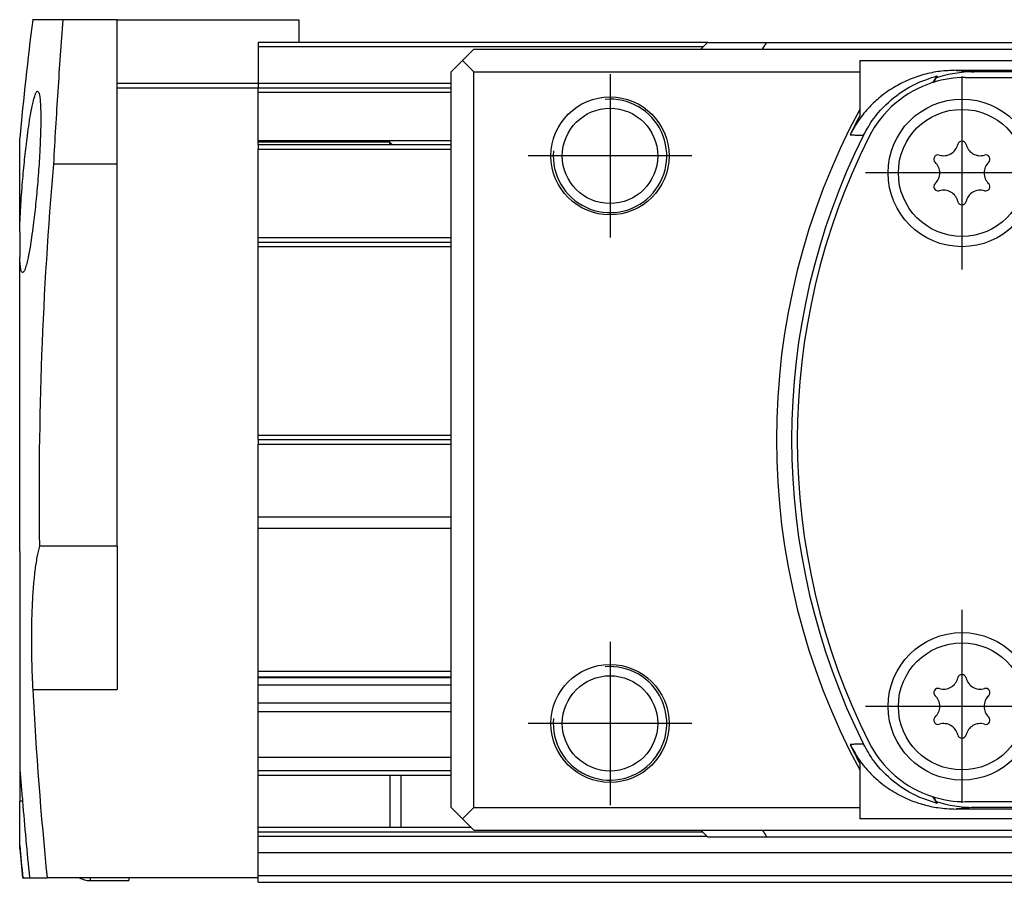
# Model space of a CAD drawing. Header units: millimetres. Extents: x -285 to 1970, y -280 to 203.
# Tile 16 of 33: x 446 to 489, y 83 to 121. Entities that reach past the tile are written whole.
import ezdxf

# ---------------------------------------------------------------- set-up
doc = ezdxf.new("R2010")
doc.units = ezdxf.units.MM
doc.linetypes.add('DOT_CENTER', pattern=[14, 12, -1, 0, -1])
doc.layers.add('1', color=7, linetype='Continuous')

# ---------------------------------------------------------------- blocks, each defined once
blk = doc.blocks.new('REGLA__10', base_point=(445.6, 83.406))
at = {"color": 7, "linetype": 'Continuous'}
for p, q in [((447.504, 121.406), (446.171, 121.406)), ((449.9, 121.406), (447.504, 121.406)), ((449.9, 121.406), (457.9, 121.406)), ((449.9, 118.606), (449.9, 121.406)), ((457.9, 121.406), (457.9, 120.406)), ((457.9, 120.406), (456.1, 120.406)), ((456.1, 120.406), (456.1, 120.206)), ((456.1, 120.206), (456.1, 118.606)), ((475.9, 120.406), (457.9, 120.406)), ((475.9, 120.406), (478.508, 120.406)), ((478.508, 120.406), (486.15, 120.406)), ((486.15, 120.406), (493.049, 120.406)), ((449.9, 118.406), (449.9, 118.606)), ((449.9, 115.044), (449.9, 118.406)), ((449.9, 118.406), (456.1, 118.406)), ((456.1, 118.606), (456.1, 118.406)), ((456.1, 118.406), (464.6, 118.406)), ((456.1, 118.206), (456.1, 118.406)), ((456.1, 116.085), (456.1, 118.206)), ((445.6, 112.068), (445.6, 116.182)), ((456.1, 116.006), (456.1, 116.085)), ((456.1, 115.907), (456.1, 116.006)), ((456.1, 115.907), (456.1, 115.707)), ((456.1, 115.907), (464.6, 115.907)), ((456.1, 111.808), (456.1, 115.707)), ((449.9, 115.044), (447.087, 115.044)), ((449.9, 98.217), (449.9, 115.044)), ((445.6, 112.068), (445.6, 110.947)), ((456.1, 111.608), (456.1, 111.808)), ((456.1, 111.408), (456.1, 111.608)), ((456.1, 111.608), (464.6, 111.608)), ((456.1, 103.108), (456.1, 111.408)), ((445.6, 103.083), (445.6, 110.947)), ((456.1, 102.908), (456.1, 103.108)), ((456.1, 102.908), (456.1, 102.708)), ((456.1, 102.908), (464.6, 102.908)), ((456.1, 99.486), (456.1, 102.708)), ((456.1, 98.986), (456.1, 99.486)), ((464.6, 98.986), (456.1, 98.986)), ((456.1, 92.686), (456.1, 98.986)), ((449.9, 98.217), (446.47, 98.217)), ((449.9, 98.217), (449.9, 91.893)), ((445.6, 97.983), (445.6, 88.396)), ((464.6, 92.686), (456.1, 92.686)), ((456.1, 92.465), (456.1, 92.686)), ((456.1, 92.465), (464.6, 92.465)), ((456.1, 92.428), (456.1, 92.465)), ((456.1, 92.428), (464.6, 92.428)), ((456.1, 92.092), (456.1, 92.428)), ((464.6, 92.092), (456.1, 92.092)), ((456.1, 91.304), (456.1, 92.092)), ((456.1, 90.914), (456.1, 91.304)), ((464.6, 91.304), (456.1, 91.304)), ((464.6, 90.914), (456.1, 90.914)), ((456.1, 88.909), (456.1, 90.914)), ((464.6, 88.909), (456.1, 88.909)), ((456.1, 88.333), (456.1, 88.909)), ((445.6, 88.396), (445.6, 86.983)), ((456.1, 88.133), (456.1, 88.333)), ((456.1, 85.833), (456.1, 88.133)), ((456.1, 88.133), (461.9, 88.133)), ((461.9, 88.133), (464.6, 88.133)), ((445.6, 85.03), (445.6, 86.983)), ((456.1, 85.633), (456.1, 85.833)), ((456.1, 85.833), (461.9, 85.833)), ((456.1, 85.423), (456.1, 85.633)), ((461.9, 85.833), (465.473, 85.833)), ((445.6, 84.883), (445.6, 85.03)), ((456.1, 84.706), (456.1, 85.423)), ((475.883, 85.423), (456.1, 85.423)), ((456.1, 83.706), (456.1, 84.706)), ((1896.1, 84.706), (456.1, 84.706)), ((456.1, 83.606), (456.1, 83.706)), ((456.1, 83.706), (1896.1, 83.706)), ((445.724, 83.606), (445.738, 83.606)), ((445.738, 83.606), (446.032, 83.606)), ((446.032, 83.606), (446.81, 83.606)), ((450.4, 83.606), (446.81, 83.606)), ((448.7, 83.483), (450.4, 83.483)), ((456.1, 83.606), (450.4, 83.606)), ((456.1, 83.406), (456.1, 83.606)), ((456.1, 83.406), (1896.1, 83.406))]:
    blk.add_line(p, q, dxfattribs=at)
at = {"color": 3, "linetype": 'Continuous'}
for p, q in [((475.7, 120.206), (456.1, 120.206)), ((449.9, 118.606), (456.1, 118.606)), ((456.1, 118.606), (464.6, 118.606)), ((456.1, 118.206), (464.6, 118.206)), ((456.1, 116.085), (464.6, 116.085)), ((456.1, 115.707), (464.6, 115.707)), ((456.1, 111.808), (464.6, 111.808)), ((456.1, 111.408), (464.6, 111.408)), ((456.1, 103.108), (464.6, 103.108)), ((456.1, 102.708), (464.6, 102.708)), ((464.6, 99.486), (456.1, 99.486)), ((446.173, 91.893), (449.9, 91.893)), ((456.1, 88.333), (464.6, 88.333)), ((445.724, 86.983), (445.6, 86.983)), ((456.1, 85.633), (475.673, 85.633))]:
    blk.add_line(p, q, dxfattribs=at)
at = {"color": 7, "linetype": 'Continuous'}
for centre, radius, start, end in [((612.87, 100.533), 168, 172.86276, 174.65504), ((612.87, 100.533), 166.416, 174.9974, 180.79725), ((612.87, 100.533), 166.92, 182.96706, 185.82009), ((612.87, 100.533), 167.694, 184.63446, 185.79316), ((612.87, 100.533), 167.986, 185.29516, 185.78303), ((612.87, 100.533), 168, 185.34496, 185.78256), ((448.7, 84.483), 1, 241.3046, 270)]:
    blk.add_arc(centre, radius, start, end, dxfattribs=at)
for points, knots in [([(447.504, 121.406), (447.464, 120.883), (447.384, 119.832), (447.277, 118.248), (447.176, 116.65), (447.117, 115.581), (447.087, 115.044)], [0, 0, 0, 0, 1.573379, 3.162612, 4.762655, 6.375496, 6.375496, 6.375496, 6.375496]), ([(445.6, 112.068), (445.604, 112.199), (445.612, 112.45), (445.628, 112.802), (445.65, 113.213), (445.681, 113.698), (445.736, 114.407), (445.812, 115.231), (445.904, 116.044), (445.992, 116.693), (446.068, 117.172), (446.136, 117.545), (446.196, 117.808), (446.238, 117.972), (446.282, 118.1), (446.312, 118.208), (446.37, 118.248), (446.389, 118.261)], [0, 0, 0, 0, 0.394445, 0.753165, 1.057511, 1.627833, 2.210754, 3.190073, 4.111685, 4.666496, 5.154681, 5.566657, 5.800469, 5.965069, 6.073454, 6.212516, 6.279723, 6.279723, 6.279723, 6.279723]), ([(446.389, 118.261), (446.408, 118.244), (446.458, 118.198), (446.477, 118.04), (446.508, 117.835), (446.522, 117.526), (446.531, 117.144), (446.526, 116.666), (446.513, 116.231), (446.496, 115.816), (446.474, 115.403), (446.44, 114.864), (446.385, 114.141), (446.307, 113.294), (446.214, 112.481), (446.129, 111.853), (446.063, 111.432), (446.011, 111.136), (445.963, 110.896), (445.915, 110.671), (445.852, 110.472), (445.807, 110.321), (445.751, 110.278), (445.73, 110.261)], [0, 0, 0, 0, 0.075522, 0.199481, 0.450489, 0.712699, 1.118765, 1.59959, 2.145955, 2.425405, 2.844008, 3.388126, 4.044199, 5.020426, 5.939409, 6.499059, 6.921917, 7.218226, 7.398074, 7.657369, 7.906456, 8.033215, 8.112646, 8.112646, 8.112646, 8.112646]), ([(461.9, 115.907), (461.9, 115.924), (461.9, 115.952), (461.9, 115.985), (461.9, 116), (461.9, 116.006)], [0, 0, 0, 0, 0.05175453, 0.0826071, 0.09845158, 0.09845158, 0.09845158, 0.09845158]), ([(462.005, 115.907), (462.002, 115.91), (461.996, 115.916), (461.983, 115.928), (461.966, 115.943), (461.945, 115.963), (461.923, 115.984), (461.907, 115.998), (461.9, 116.006)], [0, 0, 0, 0, 0.0122807, 0.025714, 0.0526396, 0.0814612, 0.1122812, 0.1443252, 0.1443252, 0.1443252, 0.1443252]), ([(445.73, 110.261), (445.711, 110.278), (445.661, 110.324), (445.642, 110.481), (445.611, 110.687), (445.604, 110.859), (445.6, 110.947)], [0, 0, 0, 0, 0.0752186, 0.1991429, 0.4498335, 0.7121371, 0.7121371, 0.7121371, 0.7121371]), ([(445.6, 100.533), (445.6, 100.728), (445.6, 101.053), (445.6, 101.501), (445.6, 101.907), (445.6, 102.305), (445.6, 102.642), (445.6, 102.859), (445.6, 102.985), (445.6, 103.05), (445.6, 103.083)], [0, 0, 0, 0, 0.585146, 0.975844, 1.343262, 1.803123, 2.170714, 2.355894, 2.452947, 2.55, 2.55, 2.55, 2.55]), ([(445.6, 97.983), (445.6, 98.015), (445.6, 98.08), (445.6, 98.223), (445.6, 98.439), (445.6, 98.753), (445.6, 99.134), (445.6, 99.54), (445.6, 100.012), (445.6, 100.337), (445.6, 100.533)], [0, 0, 0, 0, 0.097053, 0.194106, 0.429818, 0.746877, 1.133338, 1.574156, 1.96485, 2.55, 2.55, 2.55, 2.55]), ([(446.47, 98.217), (446.431, 98.056), (446.345, 97.699), (446.261, 97.101), (446.191, 96.402), (446.141, 95.575), (446.115, 94.712), (446.112, 93.75), (446.13, 92.829), (446.16, 92.18), (446.173, 91.893)], [0, 0, 0, 0, 0.495806, 1.101727, 1.8091, 2.60405, 3.586101, 4.39994, 5.487747, 6.35017, 6.35017, 6.35017, 6.35017]), ([(445.6, 88.396), (445.61, 88.291), (445.632, 88.059), (445.663, 87.708), (445.694, 87.343), (445.714, 87.103), (445.724, 86.983)], [0, 0, 0, 0, 0.316834, 0.697565, 1.056401, 1.418088, 1.418088, 1.418088, 1.418088]), ([(461.9, 88.133), (461.9, 88.033), (461.9, 87.851), (461.9, 87.569), (461.9, 87.286), (461.9, 86.997), (461.9, 86.694), (461.9, 86.411), (461.9, 86.116), (461.9, 85.933), (461.9, 85.833)], [0, 0, 0, 0, 0.30037, 0.54693, 0.844897, 1.15, 1.413877, 1.75307, 1.99963, 2.3, 2.3, 2.3, 2.3]), ([(462.4, 85.833), (462.4, 85.917), (462.4, 86.065), (462.4, 86.354), (462.4, 86.654), (462.4, 87.037), (462.4, 87.367), (462.4, 87.691), (462.4, 87.926), (462.4, 88.074), (462.4, 88.133)], [0, 0, 0, 0, 0.2512, 0.444061, 0.867079, 1.15, 1.595624, 1.855939, 2.122575, 2.3, 2.3, 2.3, 2.3]), ([(450.4, 83.606), (450.4, 83.588), (450.4, 83.558), (450.4, 83.521), (450.4, 83.498), (450.4, 83.488), (450.4, 83.483)], [0, 0, 0, 0, 0.053552, 0.0919753, 0.1087926, 0.1228149, 0.1228149, 0.1228149, 0.1228149])]:
    blk.add_open_spline(points, degree=3, knots=knots, dxfattribs=at)
blk.add_open_spline([(461.9, 116.006), (461.416, 116.006), (460.45, 116.006), (459, 116.006), (457.55, 116.006), (456.583, 116.006), (456.1, 116.006)], degree=3, dxfattribs=at)
at = {"color": 3, "linetype": 'Continuous'}
blk.add_open_spline([(448.7, 83.606), (448.7, 83.579), (448.7, 83.538), (448.7, 83.497), (448.7, 83.483)], degree=3, knots=[0, 0, 0, 0, 0.0822214, 0.1228149, 0.1228149, 0.1228149, 0.1228149], dxfattribs=at)
blk = doc.blocks.new('CABEZA__11', base_point=(464.6, 85.406))
at = {"color": 7, "linetype": 'Continuous'}
for p, q in [((475.9, 120.406), (475.6, 120.106)), ((475.9, 120.406), (478.508, 120.406)), ((478.508, 120.406), (486.15, 120.406)), ((486.15, 120.406), (493.049, 120.406)), ((493.049, 120.406), (498.8, 120.406)), ((498.8, 120.406), (499.1, 120.106)), ((520.1, 120.106), (520.4, 120.406)), ((526.151, 120.406), (520.4, 120.406)), ((533.05, 120.406), (526.151, 120.406)), ((540.692, 120.406), (533.05, 120.406)), ((543.3, 120.406), (540.692, 120.406)), ((543.3, 120.406), (543.6, 120.106)), ((465.1, 119.606), (465.6, 120.106)), ((465.6, 120.106), (475.6, 120.106)), ((475.6, 120.106), (478.309, 120.106)), ((478.309, 120.106), (499.1, 120.106)), ((499.1, 120.106), (520.1, 120.106)), ((520.1, 120.106), (540.891, 120.106)), ((540.891, 120.106), (543.6, 120.106)), ((543.6, 120.106), (553.6, 120.106)), ((553.6, 120.106), (554.1, 119.606)), ((465.1, 119.606), (464.6, 119.106)), ((465.1, 119.606), (465.6, 119.106)), ((482.6, 119.606), (536.6, 119.606)), ((482.6, 119.606), (482.6, 119.106)), ((536.6, 119.606), (536.6, 119.106)), ((554.1, 119.606), (553.6, 119.106)), ((554.6, 119.106), (554.1, 119.606)), ((464.6, 86.706), (464.6, 119.106)), ((465.6, 86.706), (465.6, 119.106)), ((465.6, 119.106), (482.6, 119.106)), ((482.6, 119.106), (482.6, 117.454)), ((486.844, 119.177), (532.356, 119.177)), ((487.249, 118.856), (531.951, 118.856)), ((531.582, 119.106), (487.619, 119.106)), ((536.6, 119.106), (553.6, 119.106)), ((536.6, 119.106), (536.6, 117.454)), ((553.6, 86.706), (553.6, 119.106)), ((554.6, 86.706), (554.6, 119.106)), ((482.6, 117.454), (482.6, 117.169)), ((536.6, 117.169), (536.6, 117.454)), ((482.6, 88.643), (482.6, 88.358)), ((536.6, 88.358), (536.6, 88.643)), ((482.6, 88.358), (482.6, 86.706)), ((536.6, 88.358), (536.6, 86.706)), ((531.951, 86.956), (487.249, 86.956)), ((464.6, 86.706), (465.1, 86.206)), ((465.6, 86.706), (465.1, 86.206)), ((465.6, 86.706), (482.6, 86.706)), ((482.6, 86.706), (482.6, 86.206)), ((532.356, 86.635), (486.844, 86.635)), ((531.582, 86.706), (487.619, 86.706)), ((553.6, 86.706), (536.6, 86.706)), ((536.6, 86.706), (536.6, 86.206)), ((553.6, 86.706), (554.1, 86.206)), ((554.1, 86.206), (554.6, 86.706)), ((465.6, 85.706), (465.1, 86.206)), ((536.6, 86.206), (482.6, 86.206)), ((553.6, 85.706), (554.1, 86.206)), ((465.6, 85.706), (475.6, 85.706)), ((475.9, 85.406), (475.6, 85.706)), ((475.6, 85.706), (478.309, 85.706)), ((478.309, 85.706), (499.1, 85.706)), ((498.8, 85.406), (499.1, 85.706)), ((499.1, 85.706), (520.1, 85.706)), ((520.1, 85.706), (540.891, 85.706)), ((520.1, 85.706), (520.4, 85.406)), ((540.891, 85.706), (543.6, 85.706)), ((543.3, 85.406), (543.6, 85.706)), ((543.6, 85.706), (553.6, 85.706)), ((475.9, 85.406), (478.508, 85.406)), ((478.508, 85.406), (498.8, 85.406)), ((540.692, 85.406), (520.4, 85.406)), ((543.3, 85.406), (540.692, 85.406))]:
    blk.add_line(p, q, dxfattribs=at)
for centre, radius in [((471.6, 115.406), 2.6), ((547.6, 115.406), 2.6), ((487.1, 114.656), 3.25), ((532.1, 114.656), 3.25), ((471.6, 115.406), 2.1), ((487.1, 114.656), 2.8), ((532.1, 114.656), 2.8), ((547.6, 115.406), 2.1), ((487.1, 91.156), 3.25), ((532.1, 91.156), 3.25), ((487.1, 91.156), 2.8), ((532.1, 91.156), 2.8), ((471.6, 90.406), 2.6), ((547.6, 90.406), 2.6), ((471.6, 90.406), 2.1), ((547.6, 90.406), 2.1)]:
    blk.add_circle(centre, radius, dxfattribs=at)
for centre, radius, start, end in [((509.6, 102.906), 28.518, 145.7925, 146.5328), ((487.249, 114.106), 4.75, 90, 107.2861), ((509.6, 102.906), 28.5, 145.9834, 146.4874), ((487.616, 113.735), 5.371, 89.973, 107.7651), ((531.584, 113.735), 5.371, 72.2349, 90.027), ((531.951, 114.106), 4.75, 72.7139, 90), ((509.6, 102.906), 28.518, 33.4672, 34.2075), ((509.6, 102.906), 28.5, 33.5126, 34.0166), ((487.249, 114.106), 4.75, 107.6371, 153.3846), ((487.249, 114.106), 4.75, 107.2861, 107.6371), ((531.951, 114.106), 4.75, 72.3629, 72.7139), ((531.951, 114.106), 4.75, 26.6154, 72.3629), ((509.6, 102.906), 30.67, 151.6837, 208.3163), ((509.6, 102.906), 30.536, 152.1539, 153.9157), ((509.6, 102.906), 30.67, 331.6837, 28.3163), ((509.6, 102.906), 30.536, 26.0843, 27.8461), ((509.6, 102.906), 30, 153.4503, 206.5497), ((509.6, 102.906), 29.75, 153.3846, 206.6154), ((509.6, 102.906), 29.75, 333.3846, 26.6154), ((509.6, 102.906), 30, 333.4503, 26.5497), ((486.292, 116.056), 0.642, 253.0643, 346.9357), ((487.1, 115.868), 0.188, 13.0643, 166.9357), ((487.908, 116.056), 0.642, 193.0643, 286.9357), ((531.292, 116.056), 0.642, 253.0643, 346.9357), ((532.1, 115.868), 0.188, 13.0643, 166.9357), ((532.908, 116.056), 0.642, 193.0643, 286.9357), ((486.05, 115.262), 0.188, 73.0643, 226.9357), ((488.15, 115.262), 0.188, 313.0643, 106.9357), ((531.05, 115.262), 0.188, 73.0643, 226.9357), ((533.15, 115.262), 0.188, 313.0643, 106.9357), ((485.483, 114.656), 0.642, 313.0643, 46.9357), ((488.717, 114.656), 0.642, 133.0643, 226.9357), ((530.483, 114.656), 0.642, 313.0643, 46.9357), ((533.717, 114.656), 0.642, 133.0643, 226.9357), ((486.05, 114.05), 0.188, 133.0643, 286.9357), ((488.15, 114.05), 0.188, 253.0643, 46.9357), ((531.05, 114.05), 0.188, 133.0643, 286.9357), ((533.15, 114.05), 0.188, 253.0643, 46.9357), ((486.292, 113.256), 0.642, 13.0643, 106.9357), ((487.908, 113.256), 0.642, 73.0643, 166.9357), ((531.292, 113.256), 0.642, 13.0643, 106.9357), ((532.908, 113.256), 0.642, 73.0643, 166.9357), ((487.1, 113.444), 0.188, 193.0643, 346.9357), ((532.1, 113.444), 0.188, 193.0643, 346.9357), ((486.292, 92.556), 0.642, 253.0643, 346.9357), ((487.1, 92.368), 0.188, 13.0643, 166.9357), ((487.908, 92.556), 0.642, 193.0643, 286.9357), ((531.292, 92.556), 0.642, 253.0643, 346.9357), ((532.1, 92.368), 0.188, 13.0643, 166.9357), ((532.908, 92.556), 0.642, 193.0643, 286.9357), ((486.05, 91.762), 0.188, 73.0643, 226.9357), ((488.15, 91.762), 0.188, 313.0643, 106.9357), ((531.05, 91.762), 0.188, 73.0643, 226.9357), ((533.15, 91.762), 0.188, 313.0643, 106.9357), ((485.483, 91.156), 0.642, 313.0643, 46.9357), ((488.717, 91.156), 0.642, 133.0643, 226.9357), ((530.483, 91.156), 0.642, 313.0643, 46.9357), ((533.717, 91.156), 0.642, 133.0643, 226.9357), ((486.05, 90.55), 0.188, 133.0643, 286.9357), ((488.15, 90.55), 0.188, 253.0643, 46.9357), ((531.05, 90.55), 0.188, 133.0643, 286.9357), ((533.15, 90.55), 0.188, 253.0643, 46.9357), ((486.292, 89.756), 0.642, 13.0643, 106.9357), ((487.908, 89.756), 0.642, 73.0643, 166.9357), ((531.292, 89.756), 0.642, 13.0643, 106.9357), ((532.908, 89.756), 0.642, 73.0643, 166.9357), ((487.1, 89.944), 0.188, 193.0643, 346.9357), ((532.1, 89.944), 0.188, 193.0643, 346.9357), ((509.6, 102.906), 30.536, 206.0843, 207.8461), ((487.249, 91.706), 4.75, 206.6154, 252.3629), ((531.951, 91.706), 4.75, 287.6371, 333.3846), ((509.6, 102.906), 30.536, 332.1539, 333.9157), ((487.249, 91.706), 4.75, 252.3629, 252.7139), ((509.6, 102.906), 28.518, 213.4672, 214.2075), ((487.249, 91.706), 4.75, 252.7139, 270), ((509.6, 102.906), 28.5, 213.5126, 214.0166), ((531.951, 91.706), 4.75, 270, 287.2861), ((509.6, 102.906), 28.518, 325.7925, 326.5328), ((509.6, 102.906), 28.5, 325.9834, 326.4874), ((531.951, 91.706), 4.75, 287.2861, 287.6371), ((487.616, 92.077), 5.371, 252.2349, 270.027), ((531.584, 92.077), 5.371, 269.973, 287.7651)]:
    blk.add_arc(centre, radius, start, end, dxfattribs=at)
for points, knots in [([(478.309, 120.106), (478.326, 120.131), (478.359, 120.181), (478.409, 120.256), (478.459, 120.331), (478.492, 120.381), (478.508, 120.406)], [0, 0, 0, 0, 0.0900938, 0.1799882, 0.2701959, 0.3600539, 0.3600539, 0.3600539, 0.3600539]), ([(540.692, 120.406), (540.708, 120.381), (540.742, 120.331), (540.791, 120.256), (540.841, 120.181), (540.874, 120.131), (540.891, 120.106)], [0, 0, 0, 0, 0.0899102, 0.1800615, 0.2700951, 0.3600539, 0.3600539, 0.3600539, 0.3600539]), ([(486.844, 119.177), (486.604, 119.167), (486.123, 119.149), (485.415, 118.999), (484.733, 118.763), (484.064, 118.42), (483.475, 118), (482.933, 117.481), (482.5, 116.939), (482.273, 116.517), (482.174, 116.332)], [0, 0, 0, 0, 0.721506, 1.441287, 2.162061, 2.879512, 3.691363, 4.319245, 5.13035, 5.756611, 5.756611, 5.756611, 5.756611]), ([(482.764, 116.315), (482.905, 116.566), (483.259, 117.189), (484.026, 117.96), (484.99, 118.597), (485.672, 118.824), (486.015, 118.939)], [0, 0, 0, 0, 0.860877, 2.145341, 3.216682, 4.296034, 4.296034, 4.296034, 4.296034]), ([(485.977, 118.85), (485.981, 118.858), (485.987, 118.873), (485.997, 118.896), (486.006, 118.918), (486.012, 118.932), (486.015, 118.939)], [0, 0, 0, 0, 0.02562176, 0.0505661, 0.07396976, 0.09671259, 0.09671259, 0.09671259, 0.09671259]), ([(532.356, 119.177), (532.596, 119.167), (533.077, 119.149), (533.785, 118.999), (534.467, 118.763), (535.083, 118.447), (535.677, 118.039), (536.208, 117.548), (536.682, 116.965), (536.911, 116.543), (537.026, 116.332)], [0, 0, 0, 0, 0.721506, 1.441287, 2.162061, 2.879512, 3.511329, 4.31924, 5.039673, 5.756664, 5.756664, 5.756664, 5.756664]), ([(533.223, 118.85), (533.219, 118.858), (533.213, 118.873), (533.203, 118.896), (533.194, 118.918), (533.188, 118.932), (533.185, 118.939)], [0, 0, 0, 0, 0.02562179, 0.0505661, 0.07396974, 0.09671259, 0.09671259, 0.09671259, 0.09671259]), ([(536.436, 116.315), (536.295, 116.566), (535.941, 117.189), (535.126, 118.009), (534.147, 118.629), (533.463, 118.849), (533.185, 118.939)], [0, 0, 0, 0, 0.860877, 2.145341, 3.42116, 4.295604, 4.295604, 4.295604, 4.295604]), ([(482.174, 89.48), (482.289, 89.269), (482.518, 88.847), (482.955, 88.31), (483.476, 87.812), (484.088, 87.375), (484.761, 87.037), (485.416, 86.816), (486.093, 86.667), (486.574, 86.647), (486.844, 86.635)], [0, 0, 0, 0, 0.717011, 1.437465, 2.06534, 2.877178, 3.683422, 4.315341, 4.946435, 5.756568, 5.756568, 5.756568, 5.756568]), ([(486.015, 86.873), (485.672, 86.988), (484.99, 87.215), (484.026, 87.852), (483.259, 88.623), (482.905, 89.246), (482.764, 89.497)], [0, 0, 0, 0, 1.079352, 2.150692, 3.435156, 4.296034, 4.296034, 4.296034, 4.296034]), ([(532.356, 86.635), (532.567, 86.643), (533.047, 86.659), (533.728, 86.797), (534.439, 87.037), (535.112, 87.375), (535.724, 87.812), (536.267, 88.331), (536.7, 88.873), (536.927, 89.295), (537.026, 89.48)], [0, 0, 0, 0, 0.632938, 1.441226, 2.073144, 2.879388, 3.691226, 4.319101, 5.130232, 5.756507, 5.756507, 5.756507, 5.756507]), ([(533.185, 86.873), (533.528, 86.987), (534.21, 87.215), (535.058, 87.776), (535.849, 88.511), (536.217, 89.129), (536.436, 89.497)], [0, 0, 0, 0, 1.079352, 2.150692, 3.020148, 4.296, 4.296, 4.296, 4.296]), ([(486.015, 86.873), (486.012, 86.88), (486.006, 86.894), (485.997, 86.916), (485.987, 86.939), (485.981, 86.954), (485.977, 86.962)], [0, 0, 0, 0, 0.02274283, 0.04614649, 0.0710908, 0.09671259, 0.09671259, 0.09671259, 0.09671259]), ([(533.185, 86.873), (533.188, 86.88), (533.194, 86.894), (533.203, 86.916), (533.213, 86.939), (533.219, 86.954), (533.223, 86.962)], [0, 0, 0, 0, 0.02274284, 0.04614649, 0.0710908, 0.09671259, 0.09671259, 0.09671259, 0.09671259]), ([(478.309, 85.706), (478.326, 85.681), (478.359, 85.631), (478.409, 85.556), (478.458, 85.481), (478.492, 85.431), (478.508, 85.406)], [0, 0, 0, 0, 0.0900958, 0.1799923, 0.2700402, 0.3600539, 0.3600539, 0.3600539, 0.3600539]), ([(540.692, 85.406), (540.708, 85.431), (540.742, 85.481), (540.791, 85.556), (540.841, 85.631), (540.874, 85.681), (540.891, 85.706)], [0, 0, 0, 0, 0.0900139, 0.1800656, 0.2700491, 0.3600539, 0.3600539, 0.3600539, 0.3600539])]:
    blk.add_open_spline(points, degree=3, knots=knots, dxfattribs=at)
at = {"color": 3, "linetype": 'Continuous'}
for points, knots in [([(486.844, 119.177), (486.852, 119.176), (486.866, 119.175), (487.002, 119.162), (487.253, 119.139), (487.497, 119.117), (487.619, 119.106)], [0, 0, 0, 0, 0.0215592, 0.0431207, 0.409866, 0.7773381, 0.7773381, 0.7773381, 0.7773381]), ([(532.356, 119.177), (532.348, 119.176), (532.334, 119.175), (532.198, 119.162), (531.947, 119.139), (531.703, 119.117), (531.582, 119.106)], [0, 0, 0, 0, 0.0215592, 0.0431207, 0.409866, 0.7773381, 0.7773381, 0.7773381, 0.7773381]), ([(482.174, 116.332), (482.199, 116.332), (482.248, 116.33), (482.321, 116.328), (482.395, 116.326), (482.469, 116.324), (482.542, 116.321), (482.616, 116.319), (482.69, 116.317), (482.739, 116.316), (482.764, 116.315)], [0, 0, 0, 0, 0.0735518, 0.1471451, 0.2207803, 0.2944578, 0.3681783, 0.4419418, 0.5157486, 0.589599, 0.589599, 0.589599, 0.589599]), ([(537.026, 116.332), (537.001, 116.332), (536.952, 116.33), (536.879, 116.328), (536.805, 116.326), (536.731, 116.324), (536.658, 116.321), (536.584, 116.319), (536.51, 116.317), (536.461, 116.316), (536.436, 116.315)], [0, 0, 0, 0, 0.0735518, 0.1471451, 0.2207803, 0.2944578, 0.3681783, 0.4419418, 0.5157486, 0.589599, 0.589599, 0.589599, 0.589599]), ([(482.764, 89.497), (482.739, 89.496), (482.69, 89.495), (482.616, 89.493), (482.542, 89.491), (482.469, 89.488), (482.395, 89.486), (482.321, 89.484), (482.248, 89.482), (482.199, 89.48), (482.174, 89.48)], [0, 0, 0, 0, 0.0738504, 0.1476572, 0.2214208, 0.2951412, 0.3688188, 0.4424539, 0.5160472, 0.589599, 0.589599, 0.589599, 0.589599]), ([(536.436, 89.497), (536.461, 89.496), (536.51, 89.495), (536.584, 89.493), (536.658, 89.491), (536.731, 89.488), (536.805, 89.486), (536.879, 89.484), (536.952, 89.482), (537.001, 89.48), (537.026, 89.48)], [0, 0, 0, 0, 0.0738504, 0.1476572, 0.2214208, 0.2951412, 0.3688188, 0.4424539, 0.5160472, 0.589599, 0.589599, 0.589599, 0.589599]), ([(487.619, 86.706), (487.497, 86.695), (487.253, 86.673), (487.002, 86.65), (486.866, 86.637), (486.852, 86.636), (486.844, 86.635)], [0, 0, 0, 0, 0.3674718, 0.7342167, 0.7557786, 0.7773381, 0.7773381, 0.7773381, 0.7773381]), ([(531.582, 86.706), (531.703, 86.695), (531.947, 86.673), (532.198, 86.65), (532.334, 86.637), (532.348, 86.636), (532.356, 86.635)], [0, 0, 0, 0, 0.3674718, 0.7342167, 0.7557786, 0.7773381, 0.7773381, 0.7773381, 0.7773381])]:
    blk.add_open_spline(points, degree=3, knots=knots, dxfattribs=at)
at = {"layer": '1', "color": 2, "linetype": 'DOT_CENTER'}
for p, q in [((471.6, 119.006), (471.6, 111.806)), ((487.1, 118.906), (487.1, 110.406)), ((532.1, 118.906), (532.1, 110.406)), ((547.6, 119.006), (547.6, 111.806)), ((475.2, 115.406), (468, 115.406)), ((551.2, 115.406), (544, 115.406)), ((491.35, 114.656), (482.85, 114.656)), ((536.35, 114.656), (527.85, 114.656)), ((487.1, 95.406), (487.1, 86.906)), ((532.1, 95.406), (532.1, 86.906)), ((471.6, 94.006), (471.6, 86.806)), ((547.6, 94.006), (547.6, 86.806)), ((491.35, 91.156), (482.85, 91.156)), ((536.35, 91.156), (527.85, 91.156)), ((475.2, 90.406), (468, 90.406)), ((551.2, 90.406), (544, 90.406))]:
    blk.add_line(p, q, dxfattribs=at)
at = {"layer": '1', "color": 30, "linetype": 'Continuous'}
for centre in [(471.6, 115.406), (547.6, 115.406), (471.6, 90.406), (547.6, 90.406)]:
    blk.add_arc(centre, 2.5, 175, 95, dxfattribs=at)
blk = doc.blocks.new('Regla_G2_cm1340__12', base_point=(445.6, 83.406))
for name, p in [('REGLA__10', (445.6, 83.406)), ('CABEZA__11', (464.6, 85.406))]:
    blk.add_blockref(name, p)
blk = doc.blocks.new('E1', base_point=(626, 100.948))
blk.add_blockref('Regla_G2_cm1340__12', (445.6, 83.406))

msp = doc.modelspace()

# ---------------------------------------------------------------- block references
msp.add_blockref('E1', (626, 100.948))

doc.saveas('drawing.dxf')
